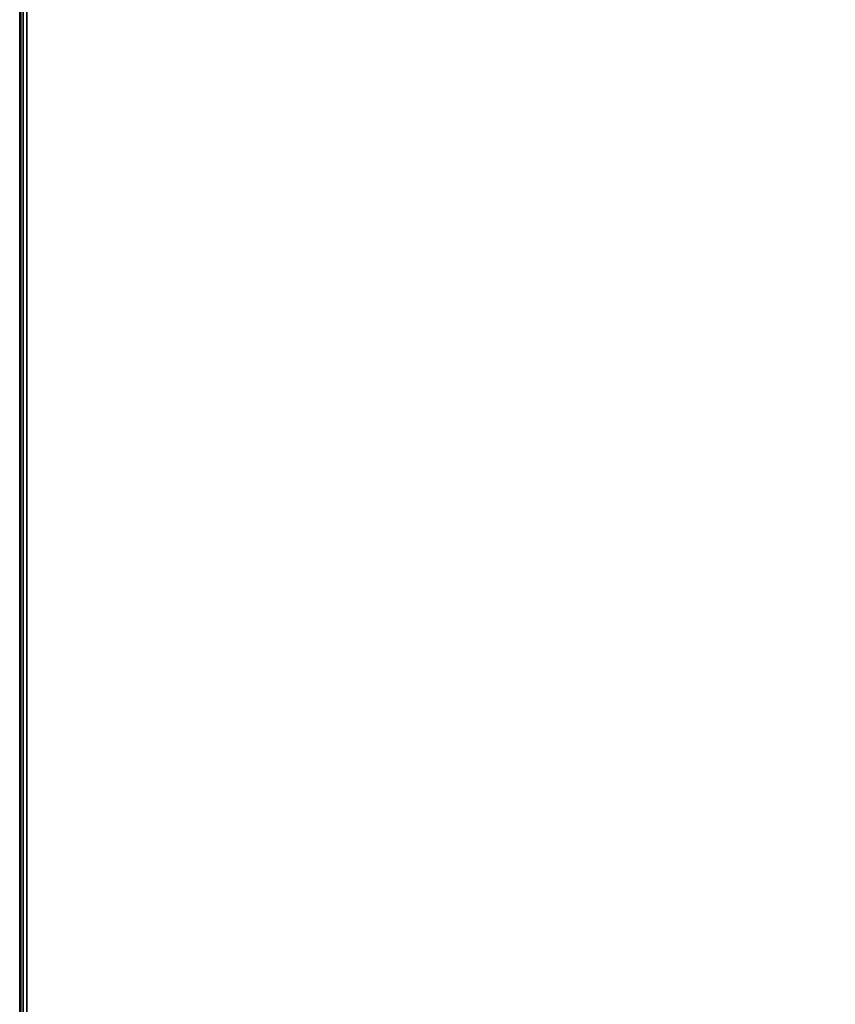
# Model space of a CAD drawing. Header units: inches. Extents: x -36 to 502, y -215 to 67.
# Tile 228 of 256: x 377 to 391, y -50 to -34. Entities that reach past the tile are written whole.
import ezdxf
from ezdxf.enums import TextEntityAlignment as Align

# ---------------------------------------------------------------- set-up
doc = ezdxf.new("R2010")
doc.units = ezdxf.units.IN
doc.header["$MEASUREMENT"] = 0
for name, color, linetype in [('A-FURN-3-TABLE-EDGE', 35, 'Continuous'), ('A-FURN-3-TABLE-TOP', 33, 'Continuous'), ('A-FURN-HAWORTH-ATT', 7, 'Continuous')]:
    doc.layers.add(name, color=color, linetype=linetype)
doc.styles.get("Standard").update_dxf_attribs({"font": 'arial.ttf'})

# ---------------------------------------------------------------- blocks, each defined once
blk = doc.blocks.new('TARA-60C6-LJSFBNNN-3D-3')
at = {"layer": 'A-FURN-3-TABLE-EDGE'}
blk.add_3dface([(63.04, 0, 27.868), (63.04, 0, 28.882), (126, 0, 28.882), (126, 0, 27.868)], dxfattribs=at)
at = {"layer": 'A-FURN-3-TABLE-TOP'}
for points, invisible_edges in [([(98.5, -27.906, 29), (125.882, -0.118, 29), (63.04, -0.118, 29), (90.5, -27.906, 29)], 5), ([(90.5, -27.906, 27.75), (63.04, -0.118, 27.75), (125.882, -0.118, 27.75), (98.5, -27.906, 27.75)], 5), ([(125.882, -59.882, 29), (125.882, -0.118, 29), (98.5, -27.906, 29), (98.5, -32.094, 29)], 10), ([(98.5, -27.906, 27.75), (125.882, -0.118, 27.75), (125.882, -59.882, 27.75), (98.5, -32.094, 27.75)], 5)]:
    blk.add_3dface(points, dxfattribs=dict(at, invisible_edges=invisible_edges))
at = {"layer": 'A-FURN-HAWORTH-ATT', "flags": 1}
for tag, p in [('HAWMC', (0, 0)), ('HAWPN', (0, -0.167)), ('HAWSN', (0, -0.333))]:
    blk.add_attdef(tag, text='', height=0.1, dxfattribs=at).set_placement(p, align=Align.TOP_CENTER)
at = {"layer": 'A-FURN-3-TABLE-EDGE'}
mesh = blk.add_polymesh((2, 4), dxfattribs=at)
for k, corner in enumerate([(125.882, -0.118, 29), (125.941, -0.059, 28.984), (125.984, -0.016, 28.941), (126, 0, 28.882), (63.04, -0.118, 29), (63.04, -0.059, 28.984), (63.04, -0.016, 28.941), (63.04, 0, 28.882)]):
    mesh.set_mesh_vertex(divmod(k, 4), corner)
mesh = blk.add_polymesh((2, 4), dxfattribs=at)
for k, corner in enumerate([(126, 0, 27.868), (125.984, -0.016, 27.809), (125.941, -0.059, 27.766), (125.882, -0.118, 27.75), (63.04, 0, 27.868), (63.04, -0.016, 27.809), (63.04, -0.059, 27.766), (63.04, -0.118, 27.75)]):
    mesh.set_mesh_vertex(divmod(k, 4), corner)

msp = doc.modelspace()

# ---------------------------------------------------------------- block references
at = {"rotation": 90.00000000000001}
msp.add_blockref('TARA-60C6-LJSFBNNN-3D-3', (377.259, -143.832), dxfattribs=at)

doc.saveas('drawing.dxf')
